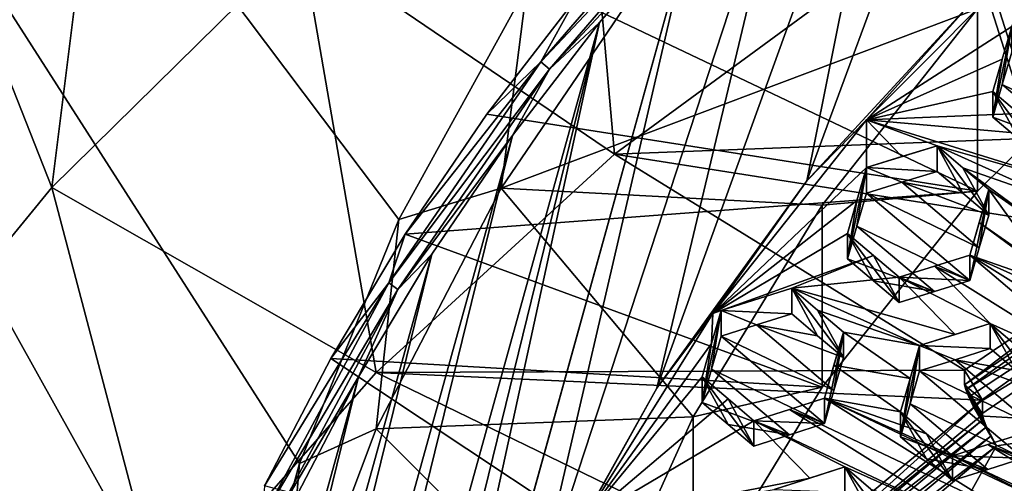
# Model space of a CAD drawing. Header units: metres. Extents: x -22 to 22, y 0 to 204.
# Tile 66 of 256: x -9.07 to -5.57, y 21.95 to 23.6. Entities that reach past the tile are written whole.
import ezdxf

# ---------------------------------------------------------------- set-up
doc = ezdxf.new("R2010")
doc.units = ezdxf.units.M
doc.layers.add('solid_002_SW0002', color=7, linetype='CONTINUOUS')
doc.layers.add('solid_002_SW0002_01', color=7, linetype='CONTINUOUS')

msp = doc.modelspace()

# ---------------------------------------------------------------- linework, layer by layer
at = {"layer": 'solid_002_SW0002'}
for points in [[(-10.401688, 38.78968, 222.258194), (-0.000125, 39.062069, 222.530045), (-0.000125, 6.009099, 222.530045)], [(-10.452005, 38.787876, 222.256866), (-10.401688, 38.78968, 222.258194), (-0.000125, 6.009099, 222.530045)], [(-10.250982, 9.179632, 222.262131), (-10.452005, 38.787876, 222.256866), (-0.000125, 6.009099, 222.530045)], [(15.431576, 33.648762, 223.952362), (-15.431306, 33.548271, 223.951843), (-15.319921, 9.159238, 223.824142)], [(-13.809333, 30.964565, 211.285019), (-8.497234, 19.261026, 214.276962), (-8.466165, 20.199457, 214.024673)], [(-11.075729, 19.153803, 214.375595), (-8.497234, 19.261026, 214.276962), (-13.809333, 30.964565, 211.285019)], [(-13.809333, 30.964565, 211.285019), (-8.466165, 20.199457, 214.024673), (-8.326499, 21.119349, 213.774399)], [(-13.809333, 30.964565, 211.285019), (-8.326499, 21.119349, 213.774399), (-8.077396, 22.023609, 213.52536)], [(-13.809333, 30.964565, 211.285019), (-8.077396, 22.023609, 213.52536), (-7.724753, 22.890469, 213.283524)], [(-13.809333, 30.964565, 211.285019), (-7.724753, 22.890469, 213.283524), (-7.27027, 23.715725, 213.050079)], [(-8.956305, 23.00387, 196.928772), (-9.501084, 24.38352, 204.65065), (-8.665379, 25.334351, 204.395874)], [(-8.070599, 23.877132, 196.694794), (-8.956305, 23.00387, 196.928772), (-8.665379, 25.334351, 204.395874)], [(-6.275728, 23.027534, 208.326874), (-5.544488, 25.006842, 207.796524), (-5.941826, 24.684998, 207.882751)], [(-6.275728, 23.027534, 208.326874), (-5.656214, 23.699667, 208.146774), (-5.544488, 25.006842, 207.796524)], [(-6.958611, 23.121504, 196.188965), (-8.070599, 23.877132, 196.694794), (-7.094193, 24.654846, 196.486404)], [(-6.958611, 23.121504, 196.188965), (-7.094193, 24.654846, 196.486404), (-6.033475, 23.800854, 196.006927)], [(-6.808743, 22.291763, 208.524017), (-5.941826, 24.684998, 207.882751), (-6.319546, 24.340504, 207.975067)], [(-6.808743, 22.291763, 208.524017), (-6.275728, 23.027534, 208.326874), (-5.941826, 24.684998, 207.882751)], [(-8.935862, 23.968531, 204.761856), (-9.501084, 24.38352, 204.65065), (-10.226232, 23.351038, 204.927307)], [(-8.956305, 23.00387, 196.928772), (-9.741334, 22.044872, 197.185745), (-9.501084, 24.38352, 204.65065)], [(-7.250044, 21.501755, 208.735703), (-6.319546, 24.340504, 207.975067), (-6.677374, 23.974112, 208.073242)], [(-7.250044, 21.501755, 208.735703), (-6.808743, 22.291763, 208.524017), (-6.319546, 24.340504, 207.975067)], [(-9.617809, 22.997551, 205.022018), (-9.618163, 23.294666, 206.13298), (-8.936156, 24.266268, 205.872635)], [(-9.20778, 24.200356, 205.987289), (-8.936156, 24.266268, 205.872635), (-9.618163, 23.294666, 206.13298)], [(-8.935862, 23.968531, 204.761856), (-9.617809, 22.997551, 205.022018), (-8.936156, 24.266268, 205.872635)], [(-7.220523, 23.449871, 208.259415), (-6.595787, 24.173445, 208.065521), (-7.098385, 23.670727, 208.206299)], [(-6.567745, 24.143812, 208.055725), (-6.595787, 24.173445, 208.065521), (-7.220523, 23.449871, 208.259415)], [(-6.567745, 24.143812, 208.055725), (-7.220523, 23.449871, 208.259415), (-7.189826, 23.423315, 208.248779)], [(-6.567745, 24.143812, 208.055725), (-7.189826, 23.423315, 208.248779), (-6.677374, 23.974112, 208.073242)], [(-8.935862, 23.968531, 204.761856), (-10.226232, 23.351038, 204.927307), (-9.617809, 22.997551, 205.022018)], [(-7.59401, 20.66506, 208.9599), (-6.677374, 23.974112, 208.073242), (-7.835578, 19.798933, 209.191971)], [(-7.835578, 19.798933, 209.191971), (-6.677374, 23.974112, 208.073242), (-7.011714, 23.589544, 208.176285)], [(-7.59401, 20.66506, 208.9599), (-7.250044, 21.501755, 208.735703), (-6.677374, 23.974112, 208.073242)], [(-7.189826, 23.423315, 208.248779), (-7.011714, 23.589544, 208.176285), (-6.677374, 23.974112, 208.073242)], [(-7.805081, 22.347231, 196.396423), (-8.956305, 23.00387, 196.928772), (-8.070599, 23.877132, 196.694794)], [(-7.805081, 22.347231, 196.396423), (-8.070599, 23.877132, 196.694794), (-6.958611, 23.121504, 196.188965)], [(-5.44143, 23.868299, 207.975601), (-5.656214, 23.699667, 208.146774), (-6.063736, 23.244286, 208.142807)], [(-5.548094, 23.575735, 208.105728), (-5.44143, 23.868299, 207.975601), (-6.063736, 23.244286, 208.142807)], [(-7.360616, 23.000977, 210.973938), (-6.818501, 23.79726, 210.760574), (-7.27027, 23.715725, 213.050079)], [(-5.669669, 23.637533, 210.803375), (-6.818501, 23.79726, 210.760574), (-7.360616, 23.000977, 210.973938)], [(-4.308524, 23.222454, 196.161911), (-6.958611, 23.121504, 196.188965), (-6.033475, 23.800854, 196.006927)], [(-4.308524, 23.222454, 196.161911), (-6.033475, 23.800854, 196.006927), (-3.550502, 23.561987, 196.070938)], [(-2.590872, 23.758951, 196.018158), (-3.550502, 23.561987, 196.070938), (-6.033475, 23.800854, 196.006927)], [(-7.360616, 23.000977, 210.973938), (-7.27027, 23.715725, 213.050079), (-7.724753, 22.890469, 213.283524)], [(-6.063736, 23.244286, 208.142807), (-5.656214, 23.699667, 208.146774), (-6.275728, 23.027534, 208.326874)], [(-7.220523, 23.449871, 208.259415), (-7.098385, 23.670727, 208.206299), (-7.411798, 23.264036, 208.315262)], [(-5.669663, 22.990492, 208.388565), (-7.411798, 23.264036, 208.315262), (-7.098385, 23.670727, 208.206299)], [(-6.220949, 22.941328, 210.989929), (-5.669669, 23.637533, 210.803375), (-7.360616, 23.000977, 210.973938)], [(-5.669663, 22.990492, 208.388565), (-7.098385, 23.670727, 208.206299), (-5.037237, 23.615065, 208.221207)], [(-5.669663, 22.990492, 208.388565), (-5.669669, 23.637533, 210.803375), (-6.220949, 22.941328, 210.989929)], [(-5.669663, 22.990492, 208.388565), (-5.037237, 23.615065, 208.221207), (-5.669669, 23.637533, 210.803375)], [(-8.843912, 16.984709, 209.946045), (-7.011714, 23.589544, 208.176285), (-7.32104, 23.18803, 208.283875)], [(-8.753432, 16.490189, 210.078552), (-7.011714, 23.589544, 208.176285), (-8.843912, 16.984709, 209.946045)], [(-7.011714, 23.589544, 208.176285), (-8.753432, 16.490189, 210.078552), (-7.835578, 19.798933, 209.191971)], [(-7.189826, 23.423315, 208.248779), (-7.32104, 23.18803, 208.283875), (-7.011714, 23.589544, 208.176285)], [(-5.581784, 23.45969, 208.158447), (-5.548094, 23.575735, 208.105728), (-6.063736, 23.244286, 208.142807)], [(-5.581784, 23.45969, 208.158447), (-5.615337, 23.253292, 207.871979), (-5.548094, 23.575735, 208.105728)], [(-5.581784, 23.368837, 207.819366), (-5.548094, 23.575735, 208.105728), (-5.615337, 23.253292, 207.871979)], [(-5.581784, 23.368837, 207.819366), (-5.548094, 23.484707, 207.766006), (-5.548094, 23.575735, 208.105728)], [(-5.180671, 23.174898, 208.029404), (-5.548094, 23.484707, 207.766006), (-5.581784, 23.368837, 207.819366)], [(-7.760606, 22.665295, 208.469635), (-7.220523, 23.449871, 208.259415), (-7.701801, 22.838022, 208.429413)], [(-7.189826, 23.423315, 208.248779), (-7.220523, 23.449871, 208.259415), (-7.760606, 22.665295, 208.469635)], [(-7.220523, 23.449871, 208.259415), (-7.411798, 23.264036, 208.315262), (-7.701801, 22.838022, 208.429413)], [(-5.581784, 23.45969, 208.158447), (-6.063736, 23.244286, 208.142807), (-5.615337, 23.343979, 208.210419)], [(-5.581784, 23.45969, 208.158447), (-5.615337, 23.343979, 208.210419), (-5.615337, 23.253292, 207.871979)], [(-7.189826, 23.423315, 208.248779), (-7.760606, 22.665295, 208.469635), (-7.727612, 22.642075, 208.458115)], [(-7.189826, 23.423315, 208.248779), (-7.727612, 22.642075, 208.458115), (-7.32104, 23.18803, 208.283875)], [(-5.305823, 23.13681, 208.01683), (-5.581784, 23.368837, 207.819366), (-5.615337, 23.253292, 207.871979)], [(-5.305823, 23.13681, 208.01683), (-5.180671, 23.174898, 208.029404), (-5.581784, 23.368837, 207.819366)], [(-6.063736, 23.244286, 208.142807), (-5.523415, 23.266117, 208.274994), (-5.615337, 23.343979, 208.210419)], [(-5.615337, 23.343979, 208.210419), (-5.523416, 23.175779, 207.937851), (-5.615337, 23.253292, 207.871979)], [(-5.615337, 23.343979, 208.210419), (-5.431626, 23.098379, 208.003632), (-5.523416, 23.175779, 207.937851)], [(-5.615337, 23.343979, 208.210419), (-5.523415, 23.266117, 208.274994), (-5.431626, 23.098379, 208.003632)], [(-5.669663, 22.990492, 208.388565), (-7.701801, 22.838022, 208.429413), (-7.411798, 23.264036, 208.315262)], [(-6.063736, 23.244286, 208.142807), (-5.431626, 23.188366, 208.339478), (-5.523415, 23.266117, 208.274994)], [(-5.305823, 23.13681, 208.01683), (-5.615337, 23.253292, 207.871979), (-5.523416, 23.175779, 207.937851)], [(-4.308524, 23.222454, 196.161911), (-5.032138, 22.818911, 196.270035), (-6.958611, 23.121504, 196.188965)], [(-6.063736, 23.244286, 208.142807), (-6.275728, 23.027534, 208.326874), (-6.609873, 22.556808, 208.327011)], [(-6.063736, 23.244286, 208.142807), (-6.609873, 22.556808, 208.327011), (-6.064282, 23.074286, 208.228699)], [(-6.063736, 23.244286, 208.142807), (-6.064282, 23.074286, 208.228699), (-5.938368, 23.113152, 208.243393)], [(-6.063736, 23.244286, 208.142807), (-5.233305, 22.985477, 208.496964), (-5.431626, 23.188366, 208.339478)], [(-6.063736, 23.244286, 208.142807), (-5.938368, 23.113152, 208.243393), (-5.813327, 23.151623, 208.257523)], [(-6.063736, 23.244286, 208.142807), (-5.813327, 23.151623, 208.257523), (-5.233305, 22.985477, 208.496964)], [(-8.903955, 17.481823, 209.812836), (-7.32104, 23.18803, 208.283875), (-7.607238, 22.767487, 208.396545)], [(-8.843912, 16.984709, 209.946045), (-7.32104, 23.18803, 208.283875), (-8.903955, 17.481823, 209.812836)], [(-7.727612, 22.642075, 208.458115), (-7.607238, 22.767487, 208.396545), (-7.32104, 23.18803, 208.283875)], [(-6.064282, 23.074286, 208.228699), (-5.813327, 23.0609, 207.91893), (-5.813327, 23.151623, 208.257523)], [(-5.938368, 23.113152, 208.243393), (-6.064282, 23.074286, 208.228699), (-5.813327, 23.151623, 208.257523)], [(-5.813327, 23.151623, 208.257523), (-5.72135, 22.983322, 207.984787), (-5.629616, 22.905947, 208.050446)], [(-5.813327, 23.151623, 208.257523), (-5.813327, 23.0609, 207.91893), (-5.72135, 22.983322, 207.984787)], [(-5.721351, 23.073696, 208.322052), (-5.813327, 23.151623, 208.257523), (-5.629616, 22.905947, 208.050446)], [(-5.359156, 22.947023, 208.483749), (-5.813327, 23.151623, 208.257523), (-5.721351, 23.073696, 208.322052)], [(-5.233305, 22.985477, 208.496964), (-5.813327, 23.151623, 208.257523), (-5.359156, 22.947023, 208.483749)], [(-5.715565, 22.35458, 196.394455), (-7.805081, 22.347231, 196.396423), (-6.958611, 23.121504, 196.188965)], [(-5.032138, 22.818911, 196.270035), (-5.715565, 22.35458, 196.394455), (-6.958611, 23.121504, 196.188965)], [(-6.097933, 22.95747, 208.277969), (-6.064282, 23.074286, 208.228699), (-6.609873, 22.556808, 208.327011)], [(-6.097932, 22.866497, 207.938431), (-6.064282, 23.074286, 208.228699), (-6.131526, 22.749868, 207.987564)], [(-6.097933, 22.95747, 208.277969), (-6.131526, 22.749868, 207.987564), (-6.064282, 23.074286, 208.228699)], [(-6.097932, 22.866497, 207.938431), (-6.064282, 22.983166, 207.888641), (-6.064282, 23.074286, 208.228699)], [(-5.938355, 23.022236, 207.904083), (-5.813327, 23.0609, 207.91893), (-6.064282, 23.074286, 208.228699)], [(-5.938355, 23.022236, 207.904083), (-6.064282, 23.074286, 208.228699), (-6.064282, 22.983166, 207.888641)], [(-5.938355, 23.022236, 207.904083), (-5.72135, 22.983322, 207.984787), (-5.813327, 23.0609, 207.91893)], [(-5.629616, 22.905947, 208.050446), (-5.629616, 22.995972, 208.386429), (-5.721351, 23.073696, 208.322052)], [(-5.392827, 22.830551, 208.534576), (-5.721351, 23.073696, 208.322052), (-5.629616, 22.995972, 208.386429)], [(-5.359156, 22.947023, 208.483749), (-5.721351, 23.073696, 208.322052), (-5.392827, 22.830551, 208.534576)], [(-6.609873, 22.556808, 208.327011), (-6.275728, 23.027534, 208.326874), (-6.808743, 22.291763, 208.524017)], [(-5.663278, 22.789488, 208.101212), (-5.938355, 23.022236, 207.904083), (-6.064282, 22.983166, 207.888641)], [(-5.938355, 23.022236, 207.904083), (-5.629616, 22.905947, 208.050446), (-5.72135, 22.983322, 207.984787)], [(-5.663278, 22.789488, 208.101212), (-5.629616, 22.905947, 208.050446), (-5.938355, 23.022236, 207.904083)], [(-8.557731, 21.49091, 196.625885), (-9.741334, 22.044872, 197.185745), (-8.956305, 23.00387, 196.928772)], [(-8.557731, 21.49091, 196.625885), (-8.956305, 23.00387, 196.928772), (-7.805081, 22.347231, 196.396423)], [(-7.805065, 22.146635, 211.202866), (-7.360616, 23.000977, 210.973938), (-7.724753, 22.890469, 213.283524)], [(-6.679622, 22.18923, 211.191452), (-7.360616, 23.000977, 210.973938), (-7.805065, 22.146635, 211.202866)], [(-6.220942, 22.294291, 208.575104), (-7.701801, 22.838022, 208.429413), (-5.669663, 22.990492, 208.388565)], [(-6.679622, 22.18923, 211.191452), (-6.220949, 22.941328, 210.989929), (-7.360616, 23.000977, 210.973938)], [(-6.220942, 22.294291, 208.575104), (-5.669663, 22.990492, 208.388565), (-6.220949, 22.941328, 210.989929)], [(-5.696859, 22.673151, 208.15126), (-6.064282, 22.983166, 207.888641), (-6.097932, 22.866497, 207.938431)], [(-5.696859, 22.673151, 208.15126), (-5.663278, 22.789488, 208.101212), (-6.064282, 22.983166, 207.888641)], [(-5.696859, 22.673151, 208.15126), (-5.629616, 22.995972, 208.386429), (-5.663278, 22.789488, 208.101212)], [(-5.696859, 22.762878, 208.48613), (-5.629616, 22.995972, 208.386429), (-5.696859, 22.673151, 208.15126)], [(-5.663276, 22.87937, 208.43663), (-5.629616, 22.995972, 208.386429), (-5.696859, 22.762878, 208.48613)], [(-5.663278, 22.789488, 208.101212), (-5.629616, 22.995972, 208.386429), (-5.629616, 22.905947, 208.050446)], [(-5.663276, 22.87937, 208.43663), (-5.4264, 22.714258, 208.584671), (-5.629616, 22.995972, 208.386429)], [(-5.392827, 22.830551, 208.534576), (-5.629616, 22.995972, 208.386429), (-5.4264, 22.714258, 208.584671)], [(-6.220942, 22.294291, 208.575104), (-6.220949, 22.941328, 210.989929), (-6.679622, 22.18923, 211.191452)], [(-6.097933, 22.95747, 208.277969), (-6.609873, 22.556808, 208.327011), (-6.131526, 22.840704, 208.326584)], [(-6.097933, 22.95747, 208.277969), (-6.131526, 22.840704, 208.326584), (-6.131526, 22.749868, 207.987564)], [(-7.805065, 22.146635, 211.202866), (-7.724753, 22.890469, 213.283524), (-8.077396, 22.023609, 213.52536)], [(-5.663276, 22.87937, 208.43663), (-5.696859, 22.762878, 208.48613), (-5.334388, 22.636286, 208.649185)], [(-5.663276, 22.87937, 208.43663), (-5.334388, 22.636286, 208.649185), (-5.4264, 22.714258, 208.584671)], [(-7.760606, 22.665295, 208.469635), (-7.701801, 22.838022, 208.429413), (-7.965806, 22.396767, 208.547653)], [(-6.220942, 22.294291, 208.575104), (-7.965806, 22.396767, 208.547653), (-7.701801, 22.838022, 208.429413)], [(-6.609873, 22.556808, 208.327011), (-6.039476, 22.762655, 208.390945), (-6.131526, 22.840704, 208.326584)], [(-5.821791, 22.634203, 208.135239), (-6.097932, 22.866497, 207.938431), (-6.131526, 22.749868, 207.987564)], [(-6.131526, 22.840704, 208.326584), (-6.039478, 22.672169, 208.053238), (-6.131526, 22.749868, 207.987564)], [(-6.131526, 22.840704, 208.326584), (-5.947814, 22.594788, 208.118607), (-6.039478, 22.672169, 208.053238)], [(-6.131526, 22.840704, 208.326584), (-6.039476, 22.762655, 208.390945), (-5.947814, 22.594788, 208.118607)], [(-5.821791, 22.634203, 208.135239), (-5.696859, 22.673151, 208.15126), (-6.097932, 22.866497, 207.938431)], [(-5.032138, 22.818911, 196.270035), (-5.035969, 22.764784, 196.077484), (-5.715565, 22.302816, 196.201279)], [(-5.032138, 22.818911, 196.270035), (-5.715565, 22.302816, 196.201279), (-5.715565, 22.35458, 196.394455)], [(-8.93412, 17.984247, 209.678223), (-7.607238, 22.767487, 208.396545), (-7.867781, 22.3319, 208.513275)], [(-8.903955, 17.481823, 209.812836), (-7.607238, 22.767487, 208.396545), (-8.93412, 17.984247, 209.678223)], [(-7.727612, 22.642075, 208.458115), (-7.867781, 22.3319, 208.513275), (-7.607238, 22.767487, 208.396545)], [(-6.58047, 22.567209, 208.330658), (-6.039476, 22.762655, 208.390945), (-6.609873, 22.556808, 208.327011)], [(-6.58047, 22.567209, 208.330658), (-6.329515, 22.646154, 208.365479), (-6.039476, 22.762655, 208.390945)], [(-6.039476, 22.762655, 208.390945), (-6.329515, 22.646154, 208.365479), (-5.947814, 22.684931, 208.455032)], [(-6.039476, 22.762655, 208.390945), (-5.947814, 22.684931, 208.455032), (-5.947814, 22.594788, 208.118607)], [(-5.821785, 22.724136, 208.470871), (-5.170218, 22.316471, 208.854889), (-5.696859, 22.762878, 208.48613)], [(-5.821785, 22.724136, 208.470871), (-5.696859, 22.762878, 208.48613), (-5.696859, 22.673151, 208.15126)], [(-5.711641, 22.286266, 196.165771), (-5.715565, 22.302816, 196.201279), (-5.035969, 22.764784, 196.077484)], [(-5.711641, 22.286266, 196.165771), (-5.035969, 22.764784, 196.077484), (-5.013766, 22.710297, 196.008331)], [(-5.696859, 22.762878, 208.48613), (-5.170218, 22.316471, 208.854889), (-5.04418, 22.355522, 208.870148)], [(-5.696859, 22.762878, 208.48613), (-5.04418, 22.355522, 208.870148), (-5.242688, 22.558577, 208.71347)], [(-5.696859, 22.762878, 208.48613), (-5.242688, 22.558577, 208.71347), (-5.334388, 22.636286, 208.649185)], [(-5.821791, 22.634203, 208.135239), (-6.131526, 22.749868, 207.987564), (-6.039478, 22.672169, 208.053238)], [(-5.821785, 22.724136, 208.470871), (-5.947814, 22.684931, 208.455032), (-5.62439, 22.520601, 208.626907)], [(-5.821785, 22.724136, 208.470871), (-5.696859, 22.673151, 208.15126), (-5.947814, 22.684931, 208.455032)], [(-5.821785, 22.724136, 208.470871), (-5.62439, 22.520601, 208.626907), (-5.170218, 22.316471, 208.854889)], [(-5.700809, 22.259903, 196.139877), (-5.711641, 22.286266, 196.165771), (-5.013766, 22.710297, 196.008331)], [(-5.684741, 22.227421, 196.126175), (-5.700809, 22.259903, 196.139877), (-5.013766, 22.710297, 196.008331)], [(-5.684741, 22.227421, 196.126175), (-5.013766, 22.710297, 196.008331), (-4.98211, 22.657515, 196.002701)], [(-8.209702, 21.828915, 208.693741), (-7.760606, 22.665295, 208.469635), (-8.201378, 21.943916, 208.668991)], [(-7.727612, 22.642075, 208.458115), (-7.760606, 22.665295, 208.469635), (-8.209702, 21.828915, 208.693741)], [(-7.760606, 22.665295, 208.469635), (-7.965806, 22.396767, 208.547653), (-8.201378, 21.943916, 208.668991)], [(-5.74925, 22.48168, 208.610916), (-5.947814, 22.684931, 208.455032), (-6.329515, 22.646154, 208.365479)], [(-5.821791, 22.634203, 208.135239), (-6.039478, 22.672169, 208.053238), (-5.947814, 22.594788, 208.118607)], [(-5.74925, 22.48168, 208.610916), (-5.62439, 22.520601, 208.626907), (-5.947814, 22.684931, 208.455032)], [(-5.821791, 22.634203, 208.135239), (-5.947814, 22.594788, 208.118607), (-5.947814, 22.684931, 208.455032)], [(-5.821791, 22.634203, 208.135239), (-5.947814, 22.684931, 208.455032), (-5.696859, 22.673151, 208.15126)], [(-5.684741, 22.227421, 196.126175), (-4.98211, 22.657515, 196.002701), (-5.665107, 22.192516, 196.127304)], [(-4.98211, 22.657515, 196.002701), (-5.095581, 22.159218, 196.13623), (-5.665107, 22.192516, 196.127304)], [(-7.727612, 22.642075, 208.458115), (-8.209702, 21.828915, 208.693741), (-8.174799, 21.80925, 208.681274)], [(-7.727612, 22.642075, 208.458115), (-8.174799, 21.80925, 208.681274), (-7.867781, 22.3319, 208.513275)], [(-6.58047, 22.567209, 208.330658), (-6.329515, 22.55521, 208.026077), (-6.329515, 22.646154, 208.365479)], [(-6.329515, 22.646154, 208.365479), (-6.237429, 22.477421, 208.091553), (-6.145803, 22.400013, 208.156677)], [(-6.329515, 22.646154, 208.365479), (-6.329515, 22.55521, 208.026077), (-6.237429, 22.477421, 208.091553)], [(-6.23743, 22.568018, 208.429657), (-6.329515, 22.646154, 208.365479), (-6.145803, 22.400013, 208.156677)], [(-5.875344, 22.442251, 208.594315), (-6.329515, 22.646154, 208.365479), (-6.23743, 22.568018, 208.429657)], [(-5.875344, 22.442251, 208.594315), (-5.74925, 22.48168, 208.610916), (-6.329515, 22.646154, 208.365479)], [(-6.609873, 22.556808, 208.327011), (-6.808743, 22.291763, 208.524017), (-7.072944, 21.814489, 208.525925)], [(-6.614095, 22.449556, 208.376434), (-6.609873, 22.556808, 208.327011), (-7.072944, 21.814489, 208.525925)], [(-6.58047, 22.567209, 208.330658), (-6.647713, 22.240597, 208.081345), (-6.614095, 22.35828, 208.035782)], [(-6.614095, 22.449556, 208.376434), (-6.647713, 22.240597, 208.081345), (-6.58047, 22.567209, 208.330658)], [(-6.58047, 22.567209, 208.330658), (-6.614095, 22.35828, 208.035782), (-6.58047, 22.475821, 207.989594)], [(-6.614095, 22.449556, 208.376434), (-6.58047, 22.567209, 208.330658), (-6.609873, 22.556808, 208.327011)], [(-6.58047, 22.567209, 208.330658), (-6.454329, 22.515779, 208.008133), (-6.329515, 22.55521, 208.026077)], [(-6.58047, 22.567209, 208.330658), (-6.58047, 22.475821, 207.989594), (-6.454329, 22.515779, 208.008133)], [(-6.454329, 22.515779, 208.008133), (-6.237429, 22.477421, 208.091553), (-6.329515, 22.55521, 208.026077)], [(-6.145803, 22.400013, 208.156677), (-6.145803, 22.490267, 208.4935), (-6.23743, 22.568018, 208.429657)], [(-5.875344, 22.442251, 208.594315), (-6.23743, 22.568018, 208.429657), (-6.145803, 22.490267, 208.4935)], [(-5.875344, 22.442251, 208.594315), (-5.62439, 22.431482, 208.294312), (-5.62439, 22.520601, 208.626907)], [(-5.875344, 22.442251, 208.594315), (-5.62439, 22.520601, 208.626907), (-5.74925, 22.48168, 208.610916)], [(-5.62439, 22.520601, 208.626907), (-5.532328, 22.353771, 208.359985), (-5.440678, 22.276403, 208.425354)], [(-5.62439, 22.520601, 208.626907), (-5.62439, 22.431482, 208.294312), (-5.532328, 22.353771, 208.359985)], [(-5.53233, 22.442545, 208.691284), (-5.62439, 22.520601, 208.626907), (-5.440678, 22.276403, 208.425354)], [(-5.170218, 22.316471, 208.854889), (-5.62439, 22.520601, 208.626907), (-5.53233, 22.442545, 208.691284)], [(-6.179434, 22.282661, 208.203644), (-6.454329, 22.515779, 208.008133), (-6.58047, 22.475821, 207.989594)], [(-6.454329, 22.515779, 208.008133), (-6.145803, 22.400013, 208.156677), (-6.237429, 22.477421, 208.091553)], [(-6.179434, 22.282661, 208.203644), (-6.145803, 22.400013, 208.156677), (-6.454329, 22.515779, 208.008133)], [(-6.145803, 22.490267, 208.4935), (-6.213047, 22.165197, 208.249954), (-6.213047, 22.255215, 208.585892)], [(-6.179434, 22.282661, 208.203644), (-6.213047, 22.165197, 208.249954), (-6.145803, 22.490267, 208.4935)], [(-6.179432, 22.372801, 208.540024), (-6.145803, 22.490267, 208.4935), (-6.213047, 22.255215, 208.585892)], [(-6.179434, 22.282661, 208.203644), (-6.145803, 22.490267, 208.4935), (-6.145803, 22.400013, 208.156677)], [(-5.908978, 22.324905, 208.641342), (-6.145803, 22.490267, 208.4935), (-6.179432, 22.372801, 208.540024)], [(-5.908978, 22.324905, 208.641342), (-5.875344, 22.442251, 208.594315), (-6.145803, 22.490267, 208.4935)], [(-6.647713, 22.331764, 208.421585), (-6.614095, 22.449556, 208.376434), (-7.072944, 21.814489, 208.525925)], [(-6.647713, 22.331764, 208.421585), (-6.647713, 22.240597, 208.081345), (-6.614095, 22.449556, 208.376434)], [(-6.58047, 22.475821, 207.989594), (-6.614095, 22.35828, 208.035782), (-6.213047, 22.165197, 208.249954)], [(-6.179434, 22.282661, 208.203644), (-6.58047, 22.475821, 207.989594), (-6.213047, 22.165197, 208.249954)], [(-5.875344, 22.442251, 208.594315), (-5.942587, 22.118162, 208.354416), (-5.908978, 22.235481, 208.307602)], [(-5.908978, 22.324905, 208.641342), (-5.942587, 22.118162, 208.354416), (-5.875344, 22.442251, 208.594315)], [(-5.875344, 22.442251, 208.594315), (-5.908978, 22.235481, 208.307602), (-5.875344, 22.352703, 208.260117)], [(-5.875344, 22.442251, 208.594315), (-5.749234, 22.392355, 208.277527), (-5.62439, 22.431482, 208.294312)], [(-5.875344, 22.442251, 208.594315), (-5.875344, 22.352703, 208.260117), (-5.749234, 22.392355, 208.277527)], [(-5.749234, 22.392355, 208.277527), (-5.532328, 22.353771, 208.359985), (-5.62439, 22.431482, 208.294312)], [(-6.679615, 21.542194, 208.776627), (-8.201378, 21.943916, 208.668991), (-7.965806, 22.396767, 208.547653)], [(-6.679615, 21.542194, 208.776627), (-7.965806, 22.396767, 208.547653), (-6.220942, 22.294291, 208.575104)], [(-5.47432, 22.159395, 208.473785), (-5.749234, 22.392355, 208.277527), (-5.875344, 22.352703, 208.260117)], [(-5.749234, 22.392355, 208.277527), (-5.440678, 22.276403, 208.425354), (-5.532328, 22.353771, 208.359985)], [(-5.47432, 22.159395, 208.473785), (-5.440678, 22.276403, 208.425354), (-5.749234, 22.392355, 208.277527)], [(-6.371974, 21.650316, 196.58316), (-8.557731, 21.49091, 196.625885), (-7.805081, 22.347231, 196.396423)], [(-5.715565, 22.35458, 196.394455), (-5.652492, 22.249054, 196.422729), (-7.805081, 22.347231, 196.396423)], [(-5.652492, 22.249054, 196.422729), (-6.371974, 21.650316, 196.58316), (-7.805081, 22.347231, 196.396423)], [(-6.614095, 22.35828, 208.035782), (-6.647713, 22.240597, 208.081345), (-6.337755, 22.125477, 208.23082)], [(-6.614095, 22.35828, 208.035782), (-6.337755, 22.125477, 208.23082), (-6.213047, 22.165197, 208.249954)], [(-5.942587, 22.207468, 208.687698), (-6.179432, 22.372801, 208.540024), (-6.213047, 22.255215, 208.585892)], [(-5.942587, 22.207468, 208.687698), (-5.908978, 22.324905, 208.641342), (-6.179432, 22.372801, 208.540024)], [(-5.507921, 22.042345, 208.521454), (-5.875344, 22.352703, 208.260117), (-5.908978, 22.235481, 208.307602)], [(-5.507921, 22.042345, 208.521454), (-5.47432, 22.159395, 208.473785), (-5.875344, 22.352703, 208.260117)], [(-5.715565, 22.35458, 196.394455), (-5.715565, 22.302816, 196.201279), (-5.652492, 22.249054, 196.422729)], [(-8.934279, 18.487309, 209.543427), (-7.867781, 22.3319, 208.513275), (-8.10029, 21.884829, 208.633057)], [(-8.93412, 17.984247, 209.678223), (-7.867781, 22.3319, 208.513275), (-8.934279, 18.487309, 209.543427)], [(-8.174799, 21.80925, 208.681274), (-8.10029, 21.884829, 208.633057), (-7.867781, 22.3319, 208.513275)], [(-6.555574, 22.253468, 208.485367), (-6.647713, 22.331764, 208.421585), (-7.072944, 21.814489, 208.525925)], [(-6.647713, 22.331764, 208.421585), (-6.464002, 22.085157, 208.211044), (-6.555577, 22.162643, 208.146408)], [(-6.555574, 22.253468, 208.485367), (-6.464002, 22.085157, 208.211044), (-6.647713, 22.331764, 208.421585)], [(-6.647713, 22.331764, 208.421585), (-6.555577, 22.162643, 208.146408), (-6.647713, 22.240597, 208.081345)], [(-5.942587, 22.207468, 208.687698), (-5.942587, 22.118162, 208.354416), (-5.908978, 22.324905, 208.641342)], [(-7.072944, 21.814489, 208.525925), (-6.808743, 22.291763, 208.524017), (-7.250044, 21.501755, 208.735703)], [(-6.679615, 21.542194, 208.776627), (-6.220942, 22.294291, 208.575104), (-6.679622, 22.18923, 211.191452)], [(-5.652492, 22.19729, 196.229553), (-5.715565, 22.302816, 196.201279), (-5.711641, 22.286266, 196.165771)], [(-5.652492, 22.19729, 196.229553), (-5.652492, 22.249054, 196.422729), (-5.715565, 22.302816, 196.201279)], [(-5.648529, 22.180632, 196.193893), (-5.711641, 22.286266, 196.165771), (-5.700809, 22.259903, 196.139877)], [(-5.652492, 22.19729, 196.229553), (-5.711641, 22.286266, 196.165771), (-5.648529, 22.180632, 196.193893)], [(-6.555574, 22.253468, 208.485367), (-7.072944, 21.814489, 208.525925), (-6.464002, 22.175642, 208.548737)], [(-6.555577, 22.162643, 208.146408), (-6.337755, 22.125477, 208.23082), (-6.647713, 22.240597, 208.081345)], [(-6.555574, 22.253468, 208.485367), (-6.464002, 22.175642, 208.548737), (-6.464002, 22.085157, 208.211044)], [(-6.370196, 21.600368, 196.389496), (-6.371974, 21.650316, 196.58316), (-5.652492, 22.249054, 196.422729)], [(-6.370196, 21.600368, 196.389496), (-5.652492, 22.249054, 196.422729), (-5.652492, 22.19729, 196.229553)], [(-6.337752, 22.215725, 208.567627), (-6.213047, 22.255215, 208.585892), (-6.213047, 22.165197, 208.249954)], [(-5.560082, 21.847879, 208.969696), (-6.213047, 22.255215, 208.585892), (-6.337752, 22.215725, 208.567627)], [(-5.758876, 22.051481, 208.815353), (-6.213047, 22.255215, 208.585892), (-5.435452, 21.887293, 208.987762)], [(-5.560082, 21.847879, 208.969696), (-5.435452, 21.887293, 208.987762), (-6.213047, 22.255215, 208.585892)], [(-5.850458, 22.129246, 208.75174), (-6.213047, 22.255215, 208.585892), (-5.758876, 22.051481, 208.815353)], [(-5.850458, 22.129246, 208.75174), (-5.942587, 22.207468, 208.687698), (-6.213047, 22.255215, 208.585892)], [(-5.637628, 22.154144, 196.167999), (-5.700809, 22.259903, 196.139877), (-5.684741, 22.227421, 196.126175)], [(-5.648529, 22.180632, 196.193893), (-5.700809, 22.259903, 196.139877), (-5.637628, 22.154144, 196.167999)], [(-6.464002, 22.175642, 208.548737), (-6.337752, 22.215725, 208.567627), (-6.213047, 22.165197, 208.249954)], [(-5.686407, 21.807812, 208.950943), (-6.337752, 22.215725, 208.567627), (-6.464002, 22.175642, 208.548737)], [(-5.560082, 21.847879, 208.969696), (-6.337752, 22.215725, 208.567627), (-5.686407, 21.807812, 208.950943)], [(-5.632632, 22.002909, 208.503387), (-5.908978, 22.235481, 208.307602), (-5.942587, 22.118162, 208.354416)], [(-5.942587, 22.207468, 208.687698), (-5.850461, 22.040287, 208.419724), (-5.942587, 22.118162, 208.354416)], [(-5.942587, 22.207468, 208.687698), (-5.758876, 21.962864, 208.484634), (-5.850461, 22.040287, 208.419724)], [(-5.850458, 22.129246, 208.75174), (-5.758876, 21.962864, 208.484634), (-5.942587, 22.207468, 208.687698)], [(-5.632632, 22.002909, 208.503387), (-5.507921, 22.042345, 208.521454), (-5.908978, 22.235481, 208.307602)], [(-5.621549, 22.121675, 196.154419), (-5.684741, 22.227421, 196.126175), (-5.665107, 22.192516, 196.127304)], [(-5.637628, 22.154144, 196.167999), (-5.684741, 22.227421, 196.126175), (-5.621549, 22.121675, 196.154419)], [(-7.042847, 21.385542, 211.406799), (-6.679622, 22.18923, 211.191452), (-7.805065, 22.146635, 211.202866)], [(-7.072944, 21.814489, 208.525925), (-6.265265, 21.971783, 208.702179), (-6.464002, 22.175642, 208.548737)], [(-6.679615, 21.542194, 208.776627), (-6.679622, 22.18923, 211.191452), (-7.042847, 21.385542, 211.406799)], [(-6.265265, 21.971783, 208.702179), (-6.140577, 22.011473, 208.721207), (-6.464002, 22.175642, 208.548737)], [(-5.686407, 21.807812, 208.950943), (-6.464002, 22.175642, 208.548737), (-6.140577, 22.011473, 208.721207)], [(-6.337755, 22.125477, 208.23082), (-6.464002, 22.175642, 208.548737), (-6.213047, 22.165197, 208.249954)], [(-6.337755, 22.125477, 208.23082), (-6.464002, 22.085157, 208.211044), (-6.464002, 22.175642, 208.548737)], [(-6.370196, 21.600368, 196.389496), (-5.652492, 22.19729, 196.229553), (-5.648529, 22.180632, 196.193893)], [(-6.370196, 21.600368, 196.389496), (-5.648529, 22.180632, 196.193893), (-6.365407, 21.584715, 196.354065)], [(-6.365407, 21.584715, 196.354065), (-5.648529, 22.180632, 196.193893), (-5.637628, 22.154144, 196.167999)], [(-5.602021, 22.086969, 196.155579), (-5.665107, 22.192516, 196.127304), (-5.095581, 22.159218, 196.13623)], [(-5.621549, 22.121675, 196.154419), (-5.665107, 22.192516, 196.127304), (-5.602021, 22.086969, 196.155579)], [(-8.142657, 21.249825, 211.443161), (-7.805065, 22.146635, 211.202866), (-8.077396, 22.023609, 213.52536)], [(-7.042847, 21.385542, 211.406799), (-7.805065, 22.146635, 211.202866), (-8.142657, 21.249825, 211.443161)], [(-6.555577, 22.162643, 208.146408), (-6.464002, 22.085157, 208.211044), (-6.337755, 22.125477, 208.23082)], [(-6.365407, 21.584715, 196.354065), (-5.637628, 22.154144, 196.167999), (-6.351701, 21.559963, 196.327087)], [(-6.351701, 21.559963, 196.327087), (-5.637628, 22.154144, 196.167999), (-5.621549, 22.121675, 196.154419)], [(-5.906175, 21.540533, 196.302002), (-5.095581, 22.159218, 196.13623), (-5.59916, 20.836458, 195.009445)], [(-5.602021, 22.086969, 196.155579), (-5.095581, 22.159218, 196.13623), (-5.906175, 21.540533, 196.302002)], [(-5.095581, 22.159218, 196.13623), (-4.830876, 21.423239, 194.852219), (-5.59916, 20.836458, 195.009445)], [(-6.351701, 21.559963, 196.327087), (-5.621549, 22.121675, 196.154419), (-6.331159, 21.529911, 196.312698)], [(-6.331159, 21.529911, 196.312698), (-5.621549, 22.121675, 196.154419), (-5.602021, 22.086969, 196.155579)], [(-5.850461, 22.040287, 208.419724), (-5.632632, 22.002909, 208.503387), (-5.942587, 22.118162, 208.354416)], [(-5.850458, 22.129246, 208.75174), (-5.758876, 22.051481, 208.815353), (-5.758876, 21.962864, 208.484634)], [(-5.507921, 22.130512, 208.85051), (-5.632624, 22.091301, 208.833267), (-4.854966, 21.723284, 209.234711)], [(-5.507921, 22.130512, 208.85051), (-5.507921, 22.042345, 208.521454), (-5.632624, 22.091301, 208.833267)], [(-6.331159, 21.529911, 196.312698), (-5.602021, 22.086969, 196.155579), (-6.307921, 21.498352, 196.313309)], [(-6.307921, 21.498352, 196.313309), (-5.602021, 22.086969, 196.155579), (-5.906175, 21.540533, 196.302002)], [(-5.632624, 22.091301, 208.833267), (-5.758876, 22.051481, 208.815353), (-4.98128, 21.683529, 209.217117)], [(-5.632624, 22.091301, 208.833267), (-5.507921, 22.042345, 208.521454), (-5.758876, 22.051481, 208.815353)], [(-5.632624, 22.091301, 208.833267), (-4.98128, 21.683529, 209.217117), (-4.854966, 21.723284, 209.234711)], [(-9.21082, 20.561018, 196.875046), (-9.741334, 22.044872, 197.185745), (-8.557731, 21.49091, 196.625885)], [(-5.850461, 22.040287, 208.419724), (-5.758876, 21.962864, 208.484634), (-5.632632, 22.002909, 208.503387)], [(-5.758876, 22.051481, 208.815353), (-5.435452, 21.887293, 208.987762), (-4.98128, 21.683529, 209.217117)], [(-5.758876, 22.051481, 208.815353), (-5.507921, 22.042345, 208.521454), (-5.632632, 22.002909, 208.503387)], [(-5.758876, 22.051481, 208.815353), (-5.632632, 22.002909, 208.503387), (-5.758876, 21.962864, 208.484634)], [(-8.142657, 21.249825, 211.443161), (-8.077396, 22.023609, 213.52536), (-8.326499, 21.119349, 213.774399)], [(-6.391532, 21.93149, 208.682526), (-6.140577, 21.922014, 208.387344), (-6.140577, 22.011473, 208.721207)], [(-6.265265, 21.971783, 208.702179), (-6.391532, 21.93149, 208.682526), (-6.140577, 22.011473, 208.721207)], [(-6.140577, 22.011473, 208.721207), (-6.048412, 21.844019, 208.452362), (-5.956866, 21.766537, 208.516907)], [(-6.140577, 22.011473, 208.721207), (-6.140577, 21.922014, 208.387344), (-6.048412, 21.844019, 208.452362)], [(-6.048414, 21.933136, 208.784943), (-6.140577, 22.011473, 208.721207), (-5.956866, 21.766537, 208.516907)], [(-5.686407, 21.807812, 208.950943), (-6.140577, 22.011473, 208.721207), (-6.048414, 21.933136, 208.784943)], [(-7.072944, 21.814489, 208.525925), (-6.391532, 21.93149, 208.682526), (-6.265265, 21.971783, 208.702179)]]:
    msp.add_3dface(points, dxfattribs=at)
at = {"layer": 'solid_002_SW0002_01'}
msp.add_3dface([(15.431576, 33.648762, 223.952362), (-15.319921, 9.159238, 223.824142), (15.31992, 9.159238, 223.824142)], dxfattribs=at)

doc.saveas('drawing.dxf')
